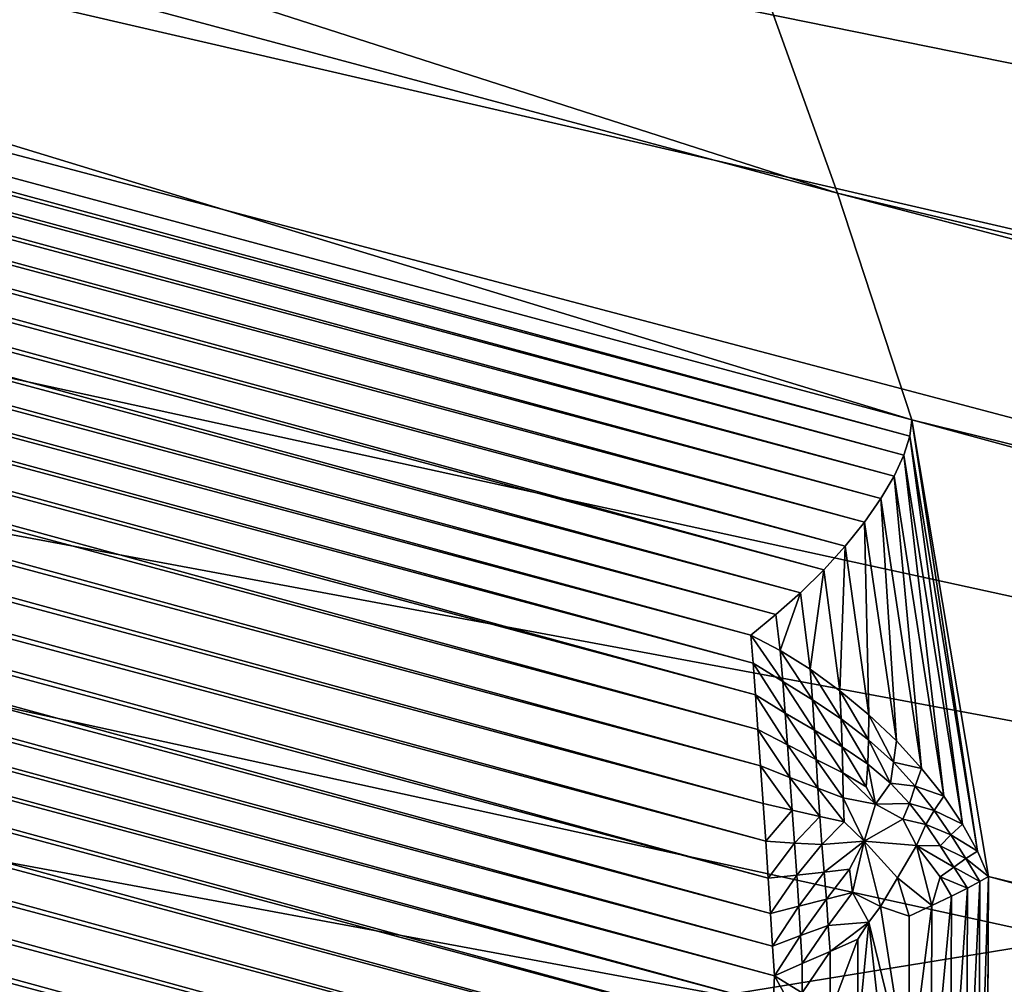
# Model space of a CAD drawing. Extents: x -0.7 to 0.7, y -0.35 to 0.35.
# Tile 73 of 226: x -0.51165 to -0.50723, y 0.20895 to 0.21328. Entities that reach past the tile are written whole.
import ezdxf

# ---------------------------------------------------------------- set-up
doc = ezdxf.new("R2010")
doc.units = 0

msp = doc.modelspace()

# ---------------------------------------------------------------- linework, layer by layer
for points in [[(-0.5078372, 0.225786, 0.4124722), (-0.5002002, 0.2102495, 0.4124194), (-0.5154743, 0.2226787, 0.4124949)], [(-0.5002002, 0.2102495, 0.4124194), (-0.5078372, 0.225786, 0.4124722), (-0.4849258, 0.2195714, 0.412439)], [(-0.5192928, 0.2071422, 0.4124523), (-0.5154743, 0.2226787, 0.4124949), (-0.5002002, 0.2102495, 0.4124194)], [(-0.4803373, 0.2115963, 0.3139688), (-0.5239936, 0.2212732, 0.008894), (-0.5257879, 0.2212217, 0.0074077)], [(-0.4787931, 0.2114976, 0.3137038), (-0.5221911, 0.2211174, 0.0104335), (-0.5239936, 0.2212732, 0.008894)], [(-0.4787931, 0.2114976, 0.3137038), (-0.5239936, 0.2212732, 0.008894), (-0.4803373, 0.2115963, 0.3139688)], [(-0.4818823, 0.2114897, 0.3142247), (-0.5257879, 0.2212217, 0.0074077), (-0.5275434, 0.220964, 0.0059999)], [(-0.4803373, 0.2115963, 0.3139688), (-0.5257879, 0.2212217, 0.0074077), (-0.4818823, 0.2114897, 0.3142247)], [(-0.4772761, 0.2111955, 0.3134341), (-0.5204113, 0.2207572, 0.0119998), (-0.5221911, 0.2211174, 0.0104335)], [(-0.4772761, 0.2111955, 0.3134341), (-0.5221911, 0.2211174, 0.0104335), (-0.4787931, 0.2114976, 0.3137038)], [(-0.4834016, 0.2111797, 0.3144671), (-0.5275434, 0.220964, 0.0059999), (-0.5292299, 0.2205045, 0.0046948)], [(-0.4818823, 0.2114897, 0.3142247), (-0.5275434, 0.220964, 0.0059999), (-0.4834016, 0.2111797, 0.3144671)], [(-0.5204113, 0.2207572, 0.0119998), (-0.4772761, 0.2111955, 0.3134341), (-0.4759206, 0.2108778, 0.32028)], [(-0.4598474, 0.2061291, 0.2533362), (-0.5140656, 0.2190569, 0.0119998), (-0.5204113, 0.2207572, 0.0119998)], [(-0.4598474, 0.2061291, 0.2533362), (-0.5204113, 0.2207572, 0.0119998), (-0.4759206, 0.2108778, 0.32028)], [(-0.4848692, 0.2106718, 0.3146917), (-0.5292299, 0.2205045, 0.0046948), (-0.5308188, 0.2198509, 0.0035146)], [(-0.4834016, 0.2111797, 0.3144671), (-0.5292299, 0.2205045, 0.0046948), (-0.4848692, 0.2106718, 0.3146917)], [(-0.4862601, 0.2099744, 0.3148949), (-0.5308188, 0.2198509, 0.0035146), (-0.5322827, 0.2190145, 0.0024797)], [(-0.5308188, 0.2198509, 0.0035146), (-0.5079818, 0.2125031, 0.0024797), (-0.5322827, 0.2190145, 0.0024797)], [(-0.4848692, 0.2106718, 0.3146917), (-0.5308188, 0.2198509, 0.0035146), (-0.4862601, 0.2099744, 0.3148949)], [(-0.5308188, 0.2198509, 0.0035146), (-0.5084698, 0.2138625, 0.0035146), (-0.5079818, 0.2125031, 0.0024797)], [(-0.5140656, 0.2190569, 0.0119998), (-0.4598474, 0.2061291, 0.2533362), (-0.4584191, 0.2056371, 0.2529007)], [(-0.5140656, 0.2190569, 0.0119998), (-0.4584191, 0.2056371, 0.2529007), (-0.5128913, 0.2186256, 0.0104335)], [(-0.5322827, 0.2190145, 0.0024797), (-0.5076475, 0.2114849, 0.002358), (-0.5330875, 0.218338, 0.0023365)], [(-0.4875504, 0.2090996, 0.3150731), (-0.5322827, 0.2190145, 0.0024797), (-0.5330875, 0.218338, 0.0023365)], [(-0.4862601, 0.2099744, 0.3148949), (-0.5322827, 0.2190145, 0.0024797), (-0.4875504, 0.2090996, 0.3150731)], [(-0.5322827, 0.2190145, 0.0024797), (-0.5079818, 0.2125031, 0.0024797), (-0.5076475, 0.2114849, 0.002358)], [(-0.5128913, 0.2186256, 0.0104335), (-0.4584191, 0.2056371, 0.2529007), (-0.4570684, 0.2049552, 0.2524727)], [(-0.5128913, 0.2186256, 0.0104335), (-0.4570684, 0.2049552, 0.2524727), (-0.5117903, 0.2180033, 0.008894)], [(-0.5330875, 0.218338, 0.0023365), (-0.5347115, 0.2166993, 0.0017049), (-0.489743, 0.2068803, 0.3153427)], [(-0.5076569, 0.2114114, 0.0022363), (-0.5331777, 0.2182548, 0.0022571), (-0.5330875, 0.218338, 0.0023365)], [(-0.5076569, 0.2114114, 0.0022363), (-0.5330875, 0.218338, 0.0023365), (-0.5076475, 0.2114849, 0.002358)], [(-0.4875504, 0.2090996, 0.3150731), (-0.5330875, 0.218338, 0.0023365), (-0.488718, 0.2080623, 0.3152232)], [(-0.489743, 0.2068803, 0.3153427), (-0.488718, 0.2080623, 0.3152232), (-0.5330875, 0.218338, 0.0023365)], [(-0.5076838, 0.2113266, 0.0021092), (-0.5332521, 0.2181816, 0.0021342), (-0.5331777, 0.2182548, 0.0022571)], [(-0.5076838, 0.2113266, 0.0021092), (-0.5331777, 0.2182548, 0.0022571), (-0.5076569, 0.2114114, 0.0022363)], [(-0.5077275, 0.2112324, 0.0019796), (-0.5333164, 0.2180916, 0.0020073), (-0.5332521, 0.2181816, 0.0021342)], [(-0.5077275, 0.2112324, 0.0019796), (-0.5332521, 0.2181816, 0.0021342), (-0.5076838, 0.2113266, 0.0021092)], [(-0.507787, 0.2111312, 0.0018508), (-0.5333328, 0.2179912, 0.001842), (-0.5333164, 0.2180916, 0.0020073)], [(-0.507787, 0.2111312, 0.0018508), (-0.5333164, 0.2180916, 0.0020073), (-0.5077275, 0.2112324, 0.0019796)], [(-0.5078608, 0.2110255, 0.001726), (-0.5333649, 0.21787, 0.0017197), (-0.5333328, 0.2179912, 0.001842)], [(-0.5078608, 0.2110255, 0.001726), (-0.5333328, 0.2179912, 0.001842), (-0.507787, 0.2111312, 0.0018508)], [(-0.5117903, 0.2180033, 0.008894), (-0.4570684, 0.2049552, 0.2524727), (-0.4558183, 0.2040951, 0.2520595)], [(-0.5117903, 0.2180033, 0.008894), (-0.4558183, 0.2040951, 0.2520595), (-0.5107813, 0.2172007, 0.0074077)], [(-0.5079471, 0.2109179, 0.0016081), (-0.5333831, 0.2177405, 0.0016041), (-0.5333649, 0.21787, 0.0017197)], [(-0.5079471, 0.2109179, 0.0016081), (-0.5333649, 0.21787, 0.0017197), (-0.5078608, 0.2110255, 0.001726)], [(-0.5080437, 0.2108111, 0.0015003), (-0.5333871, 0.2176058, 0.001498), (-0.5333831, 0.2177405, 0.0016041)], [(-0.5080437, 0.2108111, 0.0015003), (-0.5333831, 0.2177405, 0.0016041), (-0.5079471, 0.2109179, 0.0016081)], [(-0.5081483, 0.2107077, 0.001405), (-0.5333768, 0.2174694, 0.001404), (-0.5333871, 0.2176058, 0.001498)], [(-0.5081483, 0.2107077, 0.001405), (-0.5333871, 0.2176058, 0.001498), (-0.5080437, 0.2108111, 0.0015003)], [(-0.5082583, 0.2106101, 0.0013247), (-0.5333524, 0.2173345, 0.0013244), (-0.5333768, 0.2174694, 0.001404)], [(-0.5082583, 0.2106101, 0.0013247), (-0.5333768, 0.2174694, 0.001404), (-0.5081483, 0.2107077, 0.001405)], [(-0.5083706, 0.2105177, 0.0012598), (-0.533317, 0.2172021, 0.0012598), (-0.5333524, 0.2173345, 0.0013244)], [(-0.5083706, 0.2105177, 0.0012598), (-0.5333524, 0.2173345, 0.0013244), (-0.5082583, 0.2106101, 0.0013247)], [(-0.508361, 0.2103915, 0.0012026), (-0.5334079, 0.2171028, 0.0012026), (-0.533317, 0.2172021, 0.0012598)], [(-0.508361, 0.2103915, 0.0012026), (-0.533317, 0.2172021, 0.0012598), (-0.5083706, 0.2105177, 0.0012598)], [(-0.5107813, 0.2172007, 0.0074077), (-0.4558183, 0.2040951, 0.2520595), (-0.4546904, 0.2030714, 0.2516681)], [(-0.5107813, 0.2172007, 0.0074077), (-0.4546904, 0.2030714, 0.2516681), (-0.5098817, 0.2162316, 0.0059999)], [(-0.5083504, 0.2102492, 0.0011405), (-0.5335101, 0.2169907, 0.0011405), (-0.5334079, 0.2171028, 0.0012026)], [(-0.5083504, 0.2102492, 0.0011405), (-0.5334079, 0.2171028, 0.0012026), (-0.508361, 0.2103915, 0.0012026)], [(-0.5083391, 0.2100942, 0.0010751), (-0.533621, 0.2168684, 0.0010751), (-0.5335101, 0.2169907, 0.0011405)], [(-0.5083391, 0.2100942, 0.0010751), (-0.5335101, 0.2169907, 0.0011405), (-0.5083504, 0.2102492, 0.0011405)], [(-0.5083274, 0.2099303, 0.0010082), (-0.5337379, 0.216739, 0.0010082), (-0.533621, 0.2168684, 0.0010751)], [(-0.5083274, 0.2099303, 0.0010082), (-0.533621, 0.2168684, 0.0010751), (-0.5083391, 0.2100942, 0.0010751)], [(-0.5083156, 0.2097617, 0.0009411), (-0.5338579, 0.2166057, 0.0009411), (-0.5337379, 0.216739, 0.0010082)], [(-0.5083156, 0.2097617, 0.0009411), (-0.5337379, 0.216739, 0.0010082), (-0.5083274, 0.2099303, 0.0010082)], [(-0.489743, 0.2068803, 0.3153427), (-0.5347115, 0.2166993, 0.0017049), (-0.5356296, 0.2154322, 0.0011902)], [(-0.508304, 0.2095923, 0.0008758), (-0.5339782, 0.2164717, 0.0008758), (-0.5338579, 0.2166057, 0.0009411)], [(-0.508304, 0.2095923, 0.0008758), (-0.5338579, 0.2166057, 0.0009411), (-0.5083156, 0.2097617, 0.0009411)], [(-0.5082928, 0.2094265, 0.0008137), (-0.5340956, 0.2163404, 0.0008137), (-0.5339782, 0.2164717, 0.0008758)], [(-0.5082928, 0.2094265, 0.0008137), (-0.5339782, 0.2164717, 0.0008758), (-0.508304, 0.2095923, 0.0008758)], [(-0.5082824, 0.2092683, 0.0007564), (-0.5342073, 0.2162149, 0.0007564), (-0.5340956, 0.2163404, 0.0008137)], [(-0.5082824, 0.2092683, 0.0007564), (-0.5340956, 0.2163404, 0.0008137), (-0.5082928, 0.2094265, 0.0008137)], [(-0.5098817, 0.2162316, 0.0059999), (-0.4546904, 0.2030714, 0.2516681), (-0.4537038, 0.2019017, 0.2513053)], [(-0.5098817, 0.2162316, 0.0059999), (-0.4537038, 0.2019017, 0.2513053), (-0.5091068, 0.2151125, 0.0046948)], [(-0.5082729, 0.2091216, 0.0007053), (-0.5343107, 0.2160984, 0.0007053), (-0.5342073, 0.2162149, 0.0007564)], [(-0.5082729, 0.2091216, 0.0007053), (-0.5342073, 0.2162149, 0.0007564), (-0.5082824, 0.2092683, 0.0007564)], [(-0.5082648, 0.2089876, 0.0006608), (-0.5344045, 0.2159918, 0.0006608), (-0.5343107, 0.2160984, 0.0007053)], [(-0.5082648, 0.2089876, 0.0006608), (-0.5343107, 0.2160984, 0.0007053), (-0.5082729, 0.2091216, 0.0007053)], [(-0.5082698, 0.2088587, 0.0006196), (-0.5344779, 0.2158811, 0.0006196), (-0.5344045, 0.2159918, 0.0006608)], [(-0.5082698, 0.2088587, 0.0006196), (-0.5344045, 0.2159918, 0.0006608), (-0.5082648, 0.2089876, 0.0006608)], [(-0.5082756, 0.2087136, 0.0005755), (-0.5345604, 0.2157566, 0.0005755), (-0.5344779, 0.2158811, 0.0006196)], [(-0.5082756, 0.2087136, 0.0005755), (-0.5344779, 0.2158811, 0.0006196), (-0.5082698, 0.2088587, 0.0006196)], [(-0.508282, 0.2085558, 0.0005298), (-0.5346499, 0.2156211, 0.0005298), (-0.5345604, 0.2157566, 0.0005755)], [(-0.508282, 0.2085558, 0.0005298), (-0.5345604, 0.2157566, 0.0005755), (-0.5082756, 0.2087136, 0.0005755)], [(-0.5082889, 0.2083893, 0.0004836), (-0.5347442, 0.2154779, 0.0004836), (-0.5346499, 0.2156211, 0.0005298)], [(-0.5082889, 0.2083893, 0.0004836), (-0.5346499, 0.2156211, 0.0005298), (-0.508282, 0.2085558, 0.0005298)], [(-0.5082961, 0.2082181, 0.0004379), (-0.534841, 0.2153308, 0.0004379), (-0.5347442, 0.2154779, 0.0004836)], [(-0.5082961, 0.2082181, 0.0004379), (-0.5347442, 0.2154779, 0.0004836), (-0.5082889, 0.2083893, 0.0004836)], [(-0.4906078, 0.2055738, 0.3154296), (-0.5356296, 0.2154322, 0.0011902), (-0.5363392, 0.2140793, 0.0008816)], [(-0.489743, 0.2068803, 0.3153427), (-0.5356296, 0.2154322, 0.0011902), (-0.4906078, 0.2055738, 0.3154296)], [(-0.5083034, 0.2080464, 0.000394), (-0.534938, 0.2151831, 0.000394), (-0.534841, 0.2153308, 0.0004379)], [(-0.5083034, 0.2080464, 0.000394), (-0.534841, 0.2153308, 0.0004379), (-0.5082961, 0.2082181, 0.0004379)], [(-0.5083106, 0.2078786, 0.0003528), (-0.5350326, 0.2150387, 0.0003529), (-0.534938, 0.2151831, 0.000394)], [(-0.5083106, 0.2078786, 0.0003528), (-0.534938, 0.2151831, 0.000394), (-0.5083034, 0.2080464, 0.000394)], [(-0.5091068, 0.2151125, 0.0046948), (-0.4537038, 0.2019017, 0.2513053), (-0.4528755, 0.200606, 0.2509772)], [(-0.5091068, 0.2151125, 0.0046948), (-0.4528755, 0.200606, 0.2509772), (-0.5084698, 0.2138625, 0.0035146)], [(-0.5083176, 0.2077186, 0.0003155), (-0.5351227, 0.214901, 0.0003155), (-0.5350326, 0.2150387, 0.0003529)], [(-0.5083176, 0.2077186, 0.0003155), (-0.5350326, 0.2150387, 0.0003529), (-0.5083106, 0.2078786, 0.0003528)], [(-0.5083242, 0.2075705, 0.000283), (-0.535206, 0.2147735, 0.000283), (-0.5351227, 0.214901, 0.0003155)], [(-0.5083242, 0.2075705, 0.000283), (-0.5351227, 0.214901, 0.0003155), (-0.5083176, 0.2077186, 0.0003155)], [(-0.5083303, 0.2074367, 0.0002556), (-0.5352809, 0.2146581, 0.0002556), (-0.535206, 0.2147735, 0.000283)], [(-0.5083303, 0.2074367, 0.0002556), (-0.535206, 0.2147735, 0.000283), (-0.5083242, 0.2075705, 0.000283)], [(-0.5083501, 0.2073073, 0.0002312), (-0.5353354, 0.214538, 0.0002312), (-0.5352809, 0.2146581, 0.0002556)], [(-0.5083501, 0.2073073, 0.0002312), (-0.5352809, 0.2146581, 0.0002556), (-0.5083303, 0.2074367, 0.0002556)], [(-0.5083723, 0.2071619, 0.0002059), (-0.5353964, 0.214403, 0.0002059), (-0.5353354, 0.214538, 0.0002312)], [(-0.5083723, 0.2071619, 0.0002059), (-0.5353354, 0.214538, 0.0002312), (-0.5083501, 0.2073073, 0.0002312)], [(-0.5083965, 0.2070041, 0.0001806), (-0.5354626, 0.2142564, 0.0001806), (-0.5353964, 0.214403, 0.0002059)], [(-0.5083965, 0.2070041, 0.0001806), (-0.5353964, 0.214403, 0.0002059), (-0.5083723, 0.2071619, 0.0002059)], [(-0.508422, 0.2068377, 0.000156), (-0.5355324, 0.2141019, 0.000156), (-0.5354626, 0.2142564, 0.0001806)], [(-0.508422, 0.2068377, 0.000156), (-0.5354626, 0.2142564, 0.0001806), (-0.5083965, 0.2070041, 0.0001806)], [(-0.5084482, 0.2066669, 0.0001324), (-0.5356039, 0.2139433, 0.0001324), (-0.5355324, 0.2141019, 0.000156)], [(-0.5084482, 0.2066669, 0.0001324), (-0.5355324, 0.2141019, 0.000156), (-0.508422, 0.2068377, 0.000156)], [(-0.4912977, 0.2041652, 0.3154823), (-0.5363392, 0.2140793, 0.0008816), (-0.5368429, 0.2126417, 0.0007774)], [(-0.4906078, 0.2055738, 0.3154296), (-0.5363392, 0.2140793, 0.0008816), (-0.4912977, 0.2041652, 0.3154823)], [(-0.5084745, 0.2064959, 0.0001108), (-0.5356755, 0.2137845, 0.0001108), (-0.5356039, 0.2139433, 0.0001324)], [(-0.5084745, 0.2064959, 0.0001108), (-0.5356039, 0.2139433, 0.0001324), (-0.5084482, 0.2066669, 0.0001324)], [(-0.5084698, 0.2138625, 0.0035146), (-0.4528755, 0.200606, 0.2509772), (-0.4522196, 0.1992065, 0.2506894)], [(-0.5084698, 0.2138625, 0.0035146), (-0.4522196, 0.1992065, 0.2506894), (-0.5079818, 0.2125031, 0.0024797)], [(-0.5085001, 0.2063289, 0.0000914), (-0.5357455, 0.2136293, 0.0000914), (-0.5356755, 0.2137845, 0.0001108)], [(-0.5085001, 0.2063289, 0.0000914), (-0.5356755, 0.2137845, 0.0001108), (-0.5084745, 0.2064959, 0.0001108)], [(-0.5085245, 0.20617, 0.0000747), (-0.535812, 0.2134816, 0.0000747), (-0.5357455, 0.2136293, 0.0000914)], [(-0.5085245, 0.20617, 0.0000747), (-0.5357455, 0.2136293, 0.0000914), (-0.5085001, 0.2063289, 0.0000914)], [(-0.5085472, 0.2060231, 0.0000613), (-0.5358734, 0.2133451, 0.0000613), (-0.535812, 0.2134816, 0.0000747)], [(-0.5085472, 0.2060231, 0.0000613), (-0.535812, 0.2134816, 0.0000747), (-0.5085245, 0.20617, 0.0000747)], [(-0.5116558, 0.1978203, 0.4369946), (-0.5040187, 0.2133568, 0.4370521), (-0.5154743, 0.2133568, 0.4370261)], [(-0.5116558, 0.1978203, 0.4369946), (-0.4963815, 0.1978203, 0.4369974), (-0.5040187, 0.2133568, 0.4370521)], [(-0.5085675, 0.2058918, 0.0000513), (-0.5359283, 0.2132231, 0.0000513), (-0.5358734, 0.2133451, 0.0000613)], [(-0.5085675, 0.2058918, 0.0000513), (-0.5358734, 0.2133451, 0.0000613), (-0.5085472, 0.2060231, 0.0000613)], [(-0.5085983, 0.2057632, 0.0000434), (-0.5359675, 0.2130968, 0.0000434), (-0.5359283, 0.2132231, 0.0000513)], [(-0.5085983, 0.2057632, 0.0000434), (-0.5359283, 0.2132231, 0.0000513), (-0.5085675, 0.2058918, 0.0000513)], [(-0.5086328, 0.2056189, 0.0000355), (-0.5360116, 0.212955, 0.0000355), (-0.5359675, 0.2130968, 0.0000434)], [(-0.5086328, 0.2056189, 0.0000355), (-0.5359675, 0.2130968, 0.0000434), (-0.5085983, 0.2057632, 0.0000434)], [(-0.5086703, 0.2054625, 0.0000281), (-0.5360593, 0.2128014, 0.0000281), (-0.5360116, 0.212955, 0.0000355)], [(-0.5086703, 0.2054625, 0.0000281), (-0.5360116, 0.212955, 0.0000355), (-0.5086328, 0.2056189, 0.0000355)], [(-0.5087097, 0.2052979, 0.0000212), (-0.5361095, 0.2126397, 0.0000212), (-0.5360593, 0.2128014, 0.0000281)], [(-0.5087097, 0.2052979, 0.0000212), (-0.5360593, 0.2128014, 0.0000281), (-0.5086703, 0.2054625, 0.0000281)], [(-0.4943988, 0.1929824, 0.3155), (-0.5368429, 0.2126417, 0.0007774), (-0.5383893, 0.2068753, 0.0007776)], [(-0.4943988, 0.1929824, 0.3155), (-0.4918008, 0.2026785, 0.3155), (-0.5368429, 0.2126417, 0.0007774)], [(-0.4912977, 0.2041652, 0.3154823), (-0.5368429, 0.2126417, 0.0007774), (-0.4918008, 0.2026785, 0.3155)], [(-0.5087501, 0.2051291, 0.000015), (-0.5361609, 0.2124738, 0.000015), (-0.5361095, 0.2126397, 0.0000212)], [(-0.5087501, 0.2051291, 0.000015), (-0.5361095, 0.2126397, 0.0000212), (-0.5087097, 0.2052979, 0.0000212)], [(-0.5087906, 0.2049603, 0.0000098), (-0.5362124, 0.212308, 0.0000098), (-0.5361609, 0.2124738, 0.000015)], [(-0.5087906, 0.2049603, 0.0000098), (-0.5361609, 0.2124738, 0.000015), (-0.5087501, 0.2051291, 0.000015)], [(-0.5079818, 0.2125031, 0.0024797), (-0.4522196, 0.1992065, 0.2506894), (-0.4517474, 0.1977271, 0.250447)], [(-0.5079818, 0.2125031, 0.0024797), (-0.4517474, 0.1977271, 0.250447), (-0.5076475, 0.2114849, 0.002358)], [(-0.50883, 0.2047956, 0.0000056), (-0.5362628, 0.2121462, 0.0000056), (-0.5362124, 0.212308, 0.0000098)], [(-0.50883, 0.2047956, 0.0000056), (-0.5362124, 0.212308, 0.0000098), (-0.5087906, 0.2049603, 0.0000098)], [(-0.5088675, 0.2046391, 0.0000025), (-0.5363104, 0.2119924, 0.0000025), (-0.5362628, 0.2121462, 0.0000056)], [(-0.5088675, 0.2046391, 0.0000025), (-0.5362628, 0.2121462, 0.0000056), (-0.50883, 0.2047956, 0.0000056)], [(-0.5089021, 0.2044946, 0.0000007), (-0.5363545, 0.2118505, 0.0000007), (-0.5363104, 0.2119924, 0.0000025)], [(-0.5089021, 0.2044946, 0.0000007), (-0.5363104, 0.2119924, 0.0000025), (-0.5088675, 0.2046391, 0.0000025)], [(-0.5089329, 0.2043658), (-0.5363938, 0.2117239), (-0.5363545, 0.2118505, 0.0000007)], [(-0.5089329, 0.2043658), (-0.5363545, 0.2118505, 0.0000007), (-0.5089021, 0.2044946, 0.0000007)], [(-0.5375403, 0.2074454), (-0.5363938, 0.2117239), (-0.5089329, 0.2043658)], [(-0.5076475, 0.2114849, 0.002358), (-0.5073529, 0.209548, 0.0016096), (-0.5076569, 0.2114114, 0.0022363)], [(-0.5076475, 0.2114849, 0.002358), (-0.5073038, 0.2094332, 0.0016869), (-0.5073529, 0.209548, 0.0016096)], [(-0.5076475, 0.2114849, 0.002358), (-0.4517474, 0.1977271, 0.250447), (-0.4514669, 0.1961931, 0.250254)], [(-0.5076475, 0.2114849, 0.002358), (-0.4514669, 0.1961931, 0.250254), (-0.5073038, 0.2094332, 0.0016869)], [(-0.5076569, 0.2114114, 0.0022363), (-0.50742, 0.2096693, 0.0015355), (-0.5076838, 0.2113266, 0.0021092)], [(-0.5076569, 0.2114114, 0.0022363), (-0.5073529, 0.209548, 0.0016096), (-0.50742, 0.2096693, 0.0015355)], [(-0.5076838, 0.2113266, 0.0021092), (-0.5075048, 0.2097943, 0.0014671), (-0.5077275, 0.2112324, 0.0019796)], [(-0.5076838, 0.2113266, 0.0021092), (-0.50742, 0.2096693, 0.0015355), (-0.5075048, 0.2097943, 0.0014671)], [(-0.5077275, 0.2112324, 0.0019796), (-0.5076051, 0.2099196, 0.0014062), (-0.507787, 0.2111312, 0.0018508)], [(-0.5077275, 0.2112324, 0.0019796), (-0.5075048, 0.2097943, 0.0014671), (-0.5076051, 0.2099196, 0.0014062)], [(-0.507787, 0.2111312, 0.0018508), (-0.5077176, 0.2100426, 0.0013535), (-0.5078608, 0.2110255, 0.001726)], [(-0.507787, 0.2111312, 0.0018508), (-0.5076051, 0.2099196, 0.0014062), (-0.5077176, 0.2100426, 0.0013535)], [(-0.5078608, 0.2110255, 0.001726), (-0.5078411, 0.2101594, 0.0013117), (-0.5079471, 0.2109179, 0.0016081)], [(-0.5078608, 0.2110255, 0.001726), (-0.5077176, 0.2100426, 0.0013535), (-0.5078411, 0.2101594, 0.0013117)], [(-0.5079471, 0.2109179, 0.0016081), (-0.507971, 0.2102681, 0.0012805), (-0.5080437, 0.2108111, 0.0015003)], [(-0.5079471, 0.2109179, 0.0016081), (-0.5078411, 0.2101594, 0.0013117), (-0.507971, 0.2102681, 0.0012805)], [(-0.5080437, 0.2108111, 0.0015003), (-0.5081049, 0.2103655, 0.0012614), (-0.5081483, 0.2107077, 0.001405)], [(-0.5080437, 0.2108111, 0.0015003), (-0.507971, 0.2102681, 0.0012805), (-0.5081049, 0.2103655, 0.0012614)], [(-0.5081483, 0.2107077, 0.001405), (-0.5082393, 0.2104491, 0.0012547), (-0.5082583, 0.2106101, 0.0013247)], [(-0.5081483, 0.2107077, 0.001405), (-0.5081049, 0.2103655, 0.0012614), (-0.5082393, 0.2104491, 0.0012547)], [(-0.5082583, 0.2106101, 0.0013247), (-0.5082393, 0.2104491, 0.0012547), (-0.5083706, 0.2105177, 0.0012598)], [(-0.5083706, 0.2105177, 0.0012598), (-0.5082393, 0.2104491, 0.0012547), (-0.5082271, 0.2103091, 0.0012022)], [(-0.5083706, 0.2105177, 0.0012598), (-0.5082271, 0.2103091, 0.0012022), (-0.508361, 0.2103915, 0.0012026)], [(-0.5082393, 0.2104491, 0.0012547), (-0.5081049, 0.2103655, 0.0012614), (-0.5080941, 0.2102279, 0.0012093)], [(-0.5082393, 0.2104491, 0.0012547), (-0.5080941, 0.2102279, 0.0012093), (-0.5082271, 0.2103091, 0.0012022)], [(-0.508361, 0.2103915, 0.0012026), (-0.5082271, 0.2103091, 0.0012022), (-0.5082161, 0.2101678, 0.0011457)], [(-0.508361, 0.2103915, 0.0012026), (-0.5082161, 0.2101678, 0.0011457), (-0.5083504, 0.2102492, 0.0011405)], [(-0.5081049, 0.2103655, 0.0012614), (-0.507971, 0.2102681, 0.0012805), (-0.5079648, 0.2101413, 0.0012258)], [(-0.5081049, 0.2103655, 0.0012614), (-0.5079648, 0.2101413, 0.0012258), (-0.5080941, 0.2102279, 0.0012093)], [(-0.5082271, 0.2103091, 0.0012022), (-0.5080941, 0.2102279, 0.0012093), (-0.5080847, 0.2100918, 0.0011554)], [(-0.5082271, 0.2103091, 0.0012022), (-0.5080847, 0.2100918, 0.0011554), (-0.5082161, 0.2101678, 0.0011457)], [(-0.507971, 0.2102681, 0.0012805), (-0.5078411, 0.2101594, 0.0013117), (-0.5078425, 0.2100472, 0.0012517)], [(-0.507971, 0.2102681, 0.0012805), (-0.5078425, 0.2100472, 0.0012517), (-0.5079648, 0.2101413, 0.0012258)], [(-0.5002002, 0.2009276, 0.4124171), (-0.5192928, 0.2071422, 0.4124523), (-0.5002002, 0.2102495, 0.4124194)], [(-0.5083504, 0.2102492, 0.0011405), (-0.5082161, 0.2101678, 0.0011457), (-0.5082058, 0.2100246, 0.001086)], [(-0.5083504, 0.2102492, 0.0011405), (-0.5082058, 0.2100246, 0.001086), (-0.5083391, 0.2100942, 0.0010751)], [(-0.5080941, 0.2102279, 0.0012093), (-0.5079648, 0.2101413, 0.0012258), (-0.5079601, 0.2100166, 0.0011711)], [(-0.5080941, 0.2102279, 0.0012093), (-0.5079601, 0.2100166, 0.0011711), (-0.5080847, 0.2100918, 0.0011554)], [(-0.5082161, 0.2101678, 0.0011457), (-0.5080847, 0.2100918, 0.0011554), (-0.5080768, 0.2099601, 0.0010996)], [(-0.5082161, 0.2101678, 0.0011457), (-0.5080768, 0.2099601, 0.0010996), (-0.5082058, 0.2100246, 0.001086)], [(-0.5079648, 0.2101413, 0.0012258), (-0.5078425, 0.2100472, 0.0012517), (-0.5078458, 0.2099378, 0.0011932)], [(-0.5079648, 0.2101413, 0.0012258), (-0.5078458, 0.2099378, 0.0011932), (-0.5079601, 0.2100166, 0.0011711)], [(-0.5078411, 0.2101594, 0.0013117), (-0.5077299, 0.2099467, 0.001286), (-0.5078425, 0.2100472, 0.0012517)], [(-0.5078411, 0.2101594, 0.0013117), (-0.5077176, 0.2100426, 0.0013535), (-0.5077299, 0.2099467, 0.001286)], [(-0.5083391, 0.2100942, 0.0010751), (-0.5082058, 0.2100246, 0.001086), (-0.5081956, 0.2098787, 0.0010252)], [(-0.5083391, 0.2100942, 0.0010751), (-0.5081956, 0.2098787, 0.0010252), (-0.5083274, 0.2099303, 0.0010082)], [(-0.5080847, 0.2100918, 0.0011554), (-0.5079601, 0.2100166, 0.0011711), (-0.507958, 0.209899, 0.0011171)], [(-0.5080847, 0.2100918, 0.0011554), (-0.507958, 0.209899, 0.0011171), (-0.5080768, 0.2099601, 0.0010996)], [(-0.5078425, 0.2100472, 0.0012517), (-0.5077438, 0.2098538, 0.0012204), (-0.5078458, 0.2099378, 0.0011932)], [(-0.5078425, 0.2100472, 0.0012517), (-0.5077299, 0.2099467, 0.001286), (-0.5077438, 0.2098538, 0.0012204)], [(-0.5076051, 0.2099196, 0.0014062), (-0.5077299, 0.2099467, 0.001286), (-0.5077176, 0.2100426, 0.0013535)], [(-0.5082058, 0.2100246, 0.001086), (-0.5080768, 0.2099601, 0.0010996), (-0.5080696, 0.2098311, 0.0010441)], [(-0.5082058, 0.2100246, 0.001086), (-0.5080696, 0.2098311, 0.0010441), (-0.5081956, 0.2098787, 0.0010252)], [(-0.5079601, 0.2100166, 0.0011711), (-0.5078458, 0.2099378, 0.0011932), (-0.5078528, 0.209837, 0.0011378)], [(-0.5079601, 0.2100166, 0.0011711), (-0.5078528, 0.209837, 0.0011378), (-0.507958, 0.209899, 0.0011171)], [(-0.5080768, 0.2099601, 0.0010996), (-0.507958, 0.209899, 0.0011171), (-0.5079566, 0.2097879, 0.0010657)], [(-0.5080768, 0.2099601, 0.0010996), (-0.5079566, 0.2097879, 0.0010657), (-0.5080696, 0.2098311, 0.0010441)], [(-0.5076329, 0.2098397, 0.001329), (-0.5077438, 0.2098538, 0.0012204), (-0.5077299, 0.2099467, 0.001286)], [(-0.5076051, 0.2099196, 0.0014062), (-0.5076329, 0.2098397, 0.001329), (-0.5077299, 0.2099467, 0.001286)], [(-0.5083274, 0.2099303, 0.0010082), (-0.5081956, 0.2098787, 0.0010252), (-0.5081854, 0.2097314, 0.0009655)], [(-0.5083274, 0.2099303, 0.0010082), (-0.5081854, 0.2097314, 0.0009655), (-0.5083156, 0.2097617, 0.0009411)], [(-0.5078458, 0.2099378, 0.0011932), (-0.5078117, 0.209758, 0.0011241), (-0.5078528, 0.209837, 0.0011378)], [(-0.5078458, 0.2099378, 0.0011932), (-0.5077438, 0.2098538, 0.0012204), (-0.5078117, 0.209758, 0.0011241)], [(-0.5075048, 0.2097943, 0.0014671), (-0.5076329, 0.2098397, 0.001329), (-0.5076051, 0.2099196, 0.0014062)], [(-0.5081956, 0.2098787, 0.0010252), (-0.5080696, 0.2098311, 0.0010441), (-0.5080617, 0.2097037, 0.0009912)], [(-0.5081956, 0.2098787, 0.0010252), (-0.5080617, 0.2097037, 0.0009912), (-0.5081854, 0.2097314, 0.0009655)], [(-0.507958, 0.209899, 0.0011171), (-0.5078528, 0.209837, 0.0011378), (-0.5078117, 0.209758, 0.0011241)], [(-0.507958, 0.209899, 0.0011171), (-0.5078117, 0.209758, 0.0011241), (-0.5079566, 0.2097879, 0.0010657)], [(-0.5080696, 0.2098311, 0.0010441), (-0.5079566, 0.2097879, 0.0010657), (-0.5079524, 0.2096801, 0.0010191)], [(-0.5080696, 0.2098311, 0.0010441), (-0.5079524, 0.2096801, 0.0010191), (-0.5080617, 0.2097037, 0.0009912)], [(-0.5076591, 0.2097624, 0.0012525), (-0.5078117, 0.209758, 0.0011241), (-0.5077438, 0.2098538, 0.0012204)], [(-0.5076329, 0.2098397, 0.001329), (-0.5076591, 0.2097624, 0.0012525), (-0.5077438, 0.2098538, 0.0012204)], [(-0.5075474, 0.2097305, 0.0013781), (-0.5076591, 0.2097624, 0.0012525), (-0.5076329, 0.2098397, 0.001329)], [(-0.5075048, 0.2097943, 0.0014671), (-0.5075474, 0.2097305, 0.0013781), (-0.5076329, 0.2098397, 0.001329)], [(-0.5079566, 0.2097879, 0.0010657), (-0.5078117, 0.209758, 0.0011241), (-0.5078616, 0.2095933, 0.0010233)], [(-0.5079566, 0.2097879, 0.0010657), (-0.5078616, 0.2095933, 0.0010233), (-0.5079524, 0.2096801, 0.0010191)], [(-0.50742, 0.2096693, 0.0015355), (-0.5075474, 0.2097305, 0.0013781), (-0.5075048, 0.2097943, 0.0014671)], [(-0.508304, 0.2095923, 0.0008758), (-0.5083156, 0.2097617, 0.0009411), (-0.5081854, 0.2097314, 0.0009655)], [(-0.508304, 0.2095923, 0.0008758), (-0.5081854, 0.2097314, 0.0009655), (-0.508175, 0.2095842, 0.0009091)], [(-0.508175, 0.2095842, 0.0009091), (-0.5081854, 0.2097314, 0.0009655), (-0.5080617, 0.2097037, 0.0009912)], [(-0.507689, 0.2096916, 0.0011812), (-0.5078616, 0.2095933, 0.0010233), (-0.5078117, 0.209758, 0.0011241)], [(-0.5076591, 0.2097624, 0.0012525), (-0.507689, 0.2096916, 0.0011812), (-0.5078117, 0.209758, 0.0011241)], [(-0.5075859, 0.2096673, 0.0012886), (-0.507689, 0.2096916, 0.0011812), (-0.5076591, 0.2097624, 0.0012525)], [(-0.5075474, 0.2097305, 0.0013781), (-0.5075859, 0.2096673, 0.0012886), (-0.5076591, 0.2097624, 0.0012525)], [(-0.5074731, 0.2096212, 0.0014324), (-0.5075859, 0.2096673, 0.0012886), (-0.5075474, 0.2097305, 0.0013781)], [(-0.50742, 0.2096693, 0.0015355), (-0.5074731, 0.2096212, 0.0014324), (-0.5075474, 0.2097305, 0.0013781)], [(-0.508175, 0.2095842, 0.0009091), (-0.5080617, 0.2097037, 0.0009912), (-0.5080517, 0.2095775, 0.0009437)], [(-0.5080517, 0.2095775, 0.0009437), (-0.5080617, 0.2097037, 0.0009912), (-0.5079524, 0.2096801, 0.0010191)], [(-0.5080517, 0.2095775, 0.0009437), (-0.5079524, 0.2096801, 0.0010191), (-0.5078616, 0.2095933, 0.0010233)], [(-0.507689, 0.2096916, 0.0011812), (-0.5076264, 0.2095724, 0.0011901), (-0.5078616, 0.2095933, 0.0010233)], [(-0.5075859, 0.2096673, 0.0012886), (-0.5076264, 0.2095724, 0.0011901), (-0.507689, 0.2096916, 0.0011812)], [(-0.5075209, 0.209571, 0.0013284), (-0.5076264, 0.2095724, 0.0011901), (-0.5075859, 0.2096673, 0.0012886)], [(-0.5074731, 0.2096212, 0.0014324), (-0.5075209, 0.209571, 0.0013284), (-0.5075859, 0.2096673, 0.0012886)], [(-0.5073529, 0.209548, 0.0016096), (-0.5074731, 0.2096212, 0.0014324), (-0.50742, 0.2096693, 0.0015355)], [(-0.5082928, 0.2094265, 0.0008137), (-0.508304, 0.2095923, 0.0008758), (-0.508175, 0.2095842, 0.0009091)], [(-0.5080411, 0.2094533, 0.0008996), (-0.5080517, 0.2095775, 0.0009437), (-0.5078616, 0.2095933, 0.0010233)], [(-0.5080411, 0.2094533, 0.0008996), (-0.5078616, 0.2095933, 0.0010233), (-0.5079272, 0.2094671, 0.0009459)], [(-0.5079137, 0.2093615, 0.0009131), (-0.5079272, 0.2094671, 0.0009459), (-0.5078616, 0.2095933, 0.0010233)], [(-0.5079137, 0.2093615, 0.0009131), (-0.5078616, 0.2095933, 0.0010233), (-0.5077885, 0.2092986, 0.0009542)], [(-0.5076264, 0.2095724, 0.0011901), (-0.5077119, 0.2094281, 0.0010489), (-0.5078616, 0.2095933, 0.0010233)], [(-0.5077885, 0.2092986, 0.0009542), (-0.5078616, 0.2095933, 0.0010233), (-0.5077119, 0.2094281, 0.0010489)], [(-0.5074061, 0.2095144, 0.001491), (-0.5075209, 0.209571, 0.0013284), (-0.5074731, 0.2096212, 0.0014324)], [(-0.5073529, 0.209548, 0.0016096), (-0.5074061, 0.2095144, 0.001491), (-0.5074731, 0.2096212, 0.0014324)], [(-0.5082928, 0.2094265, 0.0008137), (-0.508175, 0.2095842, 0.0009091), (-0.5081648, 0.2094398, 0.0008559)], [(-0.5081648, 0.2094398, 0.0008559), (-0.508175, 0.2095842, 0.0009091), (-0.5080517, 0.2095775, 0.0009437)], [(-0.5081648, 0.2094398, 0.0008559), (-0.5080517, 0.2095775, 0.0009437), (-0.5080411, 0.2094533, 0.0008996)], [(-0.5075589, 0.2093032, 0.0011547), (-0.5077119, 0.2094281, 0.0010489), (-0.5076264, 0.2095724, 0.0011901)], [(-0.5074589, 0.2094757, 0.0013714), (-0.5075207, 0.2094328, 0.0012544), (-0.5076264, 0.2095724, 0.0011901)], [(-0.5074589, 0.2094757, 0.0013714), (-0.5076264, 0.2095724, 0.0011901), (-0.5075209, 0.209571, 0.0013284)], [(-0.5075207, 0.2094328, 0.0012544), (-0.5075589, 0.2093032, 0.0011547), (-0.5076264, 0.2095724, 0.0011901)], [(-0.5074061, 0.2095144, 0.001491), (-0.5074589, 0.2094757, 0.0013714), (-0.5075209, 0.209571, 0.0013284)], [(-0.5073038, 0.2094332, 0.0016869), (-0.5074061, 0.2095144, 0.001491), (-0.5073529, 0.209548, 0.0016096)], [(-0.5073421, 0.2094111, 0.0015522), (-0.5074589, 0.2094757, 0.0013714), (-0.5074061, 0.2095144, 0.001491)], [(-0.5073038, 0.2094332, 0.0016869), (-0.5073421, 0.2094111, 0.0015522), (-0.5074061, 0.2095144, 0.001491)], [(-0.5080314, 0.2093322, 0.0008574), (-0.5080411, 0.2094533, 0.0008996), (-0.5079272, 0.2094671, 0.0009459)], [(-0.5080314, 0.2093322, 0.0008574), (-0.5079272, 0.2094671, 0.0009459), (-0.5079137, 0.2093615, 0.0009131)], [(-0.5073978, 0.2093818, 0.0014162), (-0.5075207, 0.2094328, 0.0012544), (-0.5074589, 0.2094757, 0.0013714)], [(-0.5073421, 0.2094111, 0.0015522), (-0.5073978, 0.2093818, 0.0014162), (-0.5074589, 0.2094757, 0.0013714)], [(-0.5082824, 0.2092683, 0.0007564), (-0.5082928, 0.2094265, 0.0008137), (-0.5081648, 0.2094398, 0.0008559)], [(-0.5082824, 0.2092683, 0.0007564), (-0.5081648, 0.2094398, 0.0008559), (-0.5081556, 0.2093011, 0.0008059)], [(-0.5081556, 0.2093011, 0.0008059), (-0.5081648, 0.2094398, 0.0008559), (-0.5080411, 0.2094533, 0.0008996)], [(-0.5081556, 0.2093011, 0.0008059), (-0.5080411, 0.2094533, 0.0008996), (-0.5080314, 0.2093322, 0.0008574)], [(-0.5077885, 0.2092986, 0.0009542), (-0.5077119, 0.2094281, 0.0010489), (-0.5076594, 0.2092562, 0.0010349)], [(-0.5075589, 0.2093032, 0.0011547), (-0.5076594, 0.2092562, 0.0010349), (-0.5077119, 0.2094281, 0.0010489)], [(-0.5074707, 0.2093455, 0.0012825), (-0.5075589, 0.2093032, 0.0011547), (-0.5075207, 0.2094328, 0.0012544)], [(-0.5073978, 0.2093818, 0.0014162), (-0.5074707, 0.2093455, 0.0012825), (-0.5075207, 0.2094328, 0.0012544)], [(-0.5073038, 0.2094332, 0.0016869), (-0.5073118, 0.2079084, 0.0011774), (-0.5073488, 0.2080148, 0.0010865)], [(-0.5073038, 0.2094332, 0.0016869), (-0.5073488, 0.2080148, 0.0010865), (-0.5073421, 0.2094111, 0.0015522)], [(-0.5073038, 0.2094332, 0.0016869), (-0.451383, 0.1946308, 0.2501137), (-0.5073118, 0.2079084, 0.0011774)], [(-0.5073038, 0.2094332, 0.0016869), (-0.4514669, 0.1961931, 0.250254), (-0.451383, 0.1946308, 0.2501137)], [(-0.5073978, 0.2093818, 0.0014162), (-0.5074031, 0.2081292, 0.0009991), (-0.5074747, 0.2082488, 0.000918)], [(-0.5073978, 0.2093818, 0.0014162), (-0.5074747, 0.2082488, 0.000918), (-0.5074707, 0.2093455, 0.0012825)], [(-0.5073421, 0.2094111, 0.0015522), (-0.5073488, 0.2080148, 0.0010865), (-0.5074031, 0.2081292, 0.0009991)], [(-0.5073421, 0.2094111, 0.0015522), (-0.5074031, 0.2081292, 0.0009991), (-0.5073978, 0.2093818, 0.0014162)], [(-0.5081475, 0.2091691, 0.0007561), (-0.5081556, 0.2093011, 0.0008059), (-0.5080314, 0.2093322, 0.0008574)], [(-0.5081475, 0.2091691, 0.0007561), (-0.5080314, 0.2093322, 0.0008574), (-0.5080229, 0.2092136, 0.0008121)], [(-0.5080229, 0.2092136, 0.0008121), (-0.5080314, 0.2093322, 0.0008574), (-0.5079137, 0.2093615, 0.0009131)], [(-0.5080229, 0.2092136, 0.0008121), (-0.5079137, 0.2093615, 0.0009131), (-0.5078405, 0.2092291, 0.0008988)], [(-0.5078405, 0.2092291, 0.0008988), (-0.5079137, 0.2093615, 0.0009131), (-0.5077885, 0.2092986, 0.0009542)], [(-0.5074707, 0.2093455, 0.0012825), (-0.5074747, 0.2082488, 0.000918), (-0.5075618, 0.2083707, 0.0008453)], [(-0.5074707, 0.2093455, 0.0012825), (-0.5075618, 0.2083707, 0.0008453), (-0.5075589, 0.2093032, 0.0011547)], [(-0.5082729, 0.2091216, 0.0007053), (-0.5082824, 0.2092683, 0.0007564), (-0.5081556, 0.2093011, 0.0008059)], [(-0.5082729, 0.2091216, 0.0007053), (-0.5081556, 0.2093011, 0.0008059), (-0.5081475, 0.2091691, 0.0007561)], [(-0.5076613, 0.2084921, 0.0007818), (-0.5078405, 0.2092291, 0.0008988), (-0.5077885, 0.2092986, 0.0009542)], [(-0.5077885, 0.2092986, 0.0009542), (-0.5076594, 0.2092562, 0.0010349), (-0.5076613, 0.2084921, 0.0007818)], [(-0.5075589, 0.2093032, 0.0011547), (-0.5075618, 0.2083707, 0.0008453), (-0.5076613, 0.2084921, 0.0007818)], [(-0.5075589, 0.2093032, 0.0011547), (-0.5076613, 0.2084921, 0.0007818), (-0.5076594, 0.2092562, 0.0010349)], [(-0.5081405, 0.2090428, 0.0007004), (-0.5081475, 0.2091691, 0.0007561), (-0.5080229, 0.2092136, 0.0008121)], [(-0.5081405, 0.2090428, 0.0007004), (-0.5080229, 0.2092136, 0.0008121), (-0.5080146, 0.2090973, 0.000758)], [(-0.5080146, 0.2090973, 0.000758), (-0.5080229, 0.2092136, 0.0008121), (-0.5078405, 0.2092291, 0.0008988)], [(-0.5080146, 0.2090973, 0.000758), (-0.5078405, 0.2092291, 0.0008988), (-0.5078905, 0.2091518, 0.0008346)], [(-0.5078405, 0.2092291, 0.0008988), (-0.5077725, 0.2086094, 0.000731), (-0.5078911, 0.2087204, 0.0006923)], [(-0.5078405, 0.2092291, 0.0008988), (-0.5078911, 0.2087204, 0.0006923), (-0.5078905, 0.2091518, 0.0008346)], [(-0.5076613, 0.2084921, 0.0007818), (-0.5077725, 0.2086094, 0.000731), (-0.5078405, 0.2092291, 0.0008988)], [(-0.5082648, 0.2089876, 0.0006608), (-0.5082729, 0.2091216, 0.0007053), (-0.5081475, 0.2091691, 0.0007561)], [(-0.5082648, 0.2089876, 0.0006608), (-0.5081475, 0.2091691, 0.0007561), (-0.5081405, 0.2090428, 0.0007004)], [(-0.5078905, 0.2091518, 0.0008346), (-0.5078911, 0.2087204, 0.0006923), (-0.5080147, 0.2088219, 0.0006675)], [(-0.5078905, 0.2091518, 0.0008346), (-0.5080147, 0.2088219, 0.0006675), (-0.5080146, 0.2090973, 0.000758)], [(-0.5080146, 0.2090973, 0.000758), (-0.5080147, 0.2088219, 0.0006675), (-0.5081405, 0.2089115, 0.0006573)], [(-0.5080146, 0.2090973, 0.000758), (-0.5081405, 0.2089115, 0.0006573), (-0.5081405, 0.2090428, 0.0007004)], [(-0.5081405, 0.2090428, 0.0007004), (-0.5081405, 0.2089115, 0.0006573), (-0.5082648, 0.2089876, 0.0006608)], [(-0.5082648, 0.2089876, 0.0006608), (-0.5081443, 0.2087709, 0.000623), (-0.5082698, 0.2088587, 0.0006196)], [(-0.5082648, 0.2089876, 0.0006608), (-0.5081405, 0.2089115, 0.0006573), (-0.5081443, 0.2087709, 0.000623)]]:
    msp.add_3dface(points)

doc.saveas('drawing.dxf')
